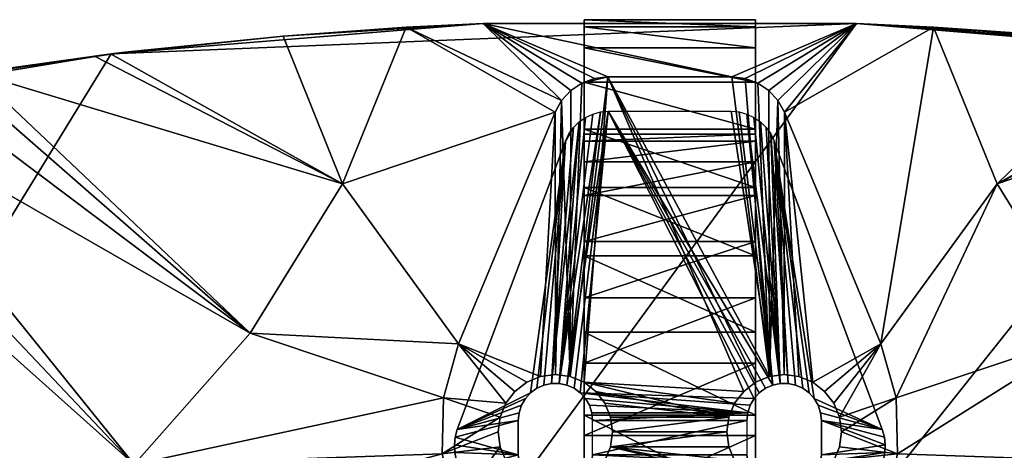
# Model space of a CAD drawing. Header units: inches. Extents: x -400 to 400, y -400 to 400.
# Tile 34 of 37: x -57 to 29, y 362 to 400. Entities that reach past the tile are written whole.
import ezdxf

# ---------------------------------------------------------------- set-up
doc = ezdxf.new("R2010")
doc.units = ezdxf.units.IN
doc.header["$MEASUREMENT"] = 0
for name, color, linetype in [('VIFS03', 118, 'Continuous'), ('VIFS05', 160, 'Continuous'), ('VIFS12', 238, 'Continuous')]:
    doc.layers.add(name, color=color, linetype=linetype)

msp = doc.modelspace()

# ---------------------------------------------------------------- meshes
at = {"layer": 'VIFS03', "color": 118}
mesh = msp.add_polyface(dxfattribs=at)
corners = [(-7.5, 389.392, 46.054), (7.5, 389.392, 46.054), (7.5, 390, 53), (-7.5, 390, 53), (-7.5, 390, 405), (7.5, 390, 405), (-7.5, 400, 53), (7.5, 400, 53), (7.5, 399.384, 45.178), (-7.5, 399.384, 45.178), (7.5, 397.553, 37.549), (-7.5, 397.553, 37.549), (7.5, 394.55, 30.3), (-7.5, 394.55, 30.3), (7.5, 390.451, 23.611), (-7.5, 390.451, 23.611), (7.5, 385.355, 17.645), (-7.5, 400, 405), (7.5, 400, 405), (7.5, 387.588, 39.319), (7.5, 384.641, 33), (-7.5, 387.588, 39.319), (-7.5, 384.641, 33), (-7.5, 380.642, 27.288)]
mesh.append_faces([[corners[k] for k in face] for face in [(0, 1, 2, 0), (0, 2, 3, 0), (4, 3, 5, 4), (5, 3, 2, 5), (6, 7, 8, 6), (6, 8, 9, 6), (9, 8, 10, 9), (9, 10, 11, 9), (11, 10, 12, 11), (11, 12, 13, 11), (13, 12, 14, 13), (13, 14, 15, 13), (15, 14, 16, 15), (6, 17, 7, 6), (7, 17, 18, 7), (18, 5, 7, 18), (7, 5, 2, 7), (7, 2, 8, 7), (8, 2, 1, 8), (8, 1, 10, 8), (10, 1, 19, 10), (10, 19, 12, 10), (12, 19, 20, 12), (12, 20, 14, 12), (4, 17, 3, 4), (3, 17, 6, 3), (3, 6, 0, 3), (0, 6, 9, 0), (0, 9, 21, 0), (21, 9, 11, 21), (21, 11, 22, 21), (22, 11, 13, 22), (15, 23, 13, 15)]], dxfattribs={"vtx3": -1, "color": 118})
mesh = msp.add_polyface(dxfattribs=at)
corners = [(-7.5, 363.681, 15.412), (7.5, 370, 18.359), (-7.5, 370, 18.359), (7.5, 375.711, 22.358), (-7.5, 375.711, 22.358), (7.5, 380.642, 27.288), (-7.5, 380.642, 27.288), (7.5, 384.641, 33), (-7.5, 384.641, 33), (7.5, 387.588, 39.319), (-7.5, 387.588, 39.319), (7.5, 389.392, 46.054), (-7.5, 389.392, 46.054), (-7.5, 390.451, 23.611), (7.5, 385.355, 17.645), (-7.5, 385.355, 17.645), (7.5, 379.389, 12.549), (-7.5, 379.389, 12.549), (7.5, 372.7, 8.45), (-7.5, 372.7, 8.45), (7.5, 365.451, 5.447), (-7.5, 365.451, 5.447), (7.5, 390.451, 23.611), (-7.5, 394.55, 30.3)]
mesh.append_faces([[corners[k] for k in face] for face in [(0, 1, 2, 0), (2, 1, 3, 2), (2, 3, 4, 2), (4, 3, 5, 4), (4, 5, 6, 4), (6, 5, 7, 6), (6, 7, 8, 6), (8, 7, 9, 8), (8, 9, 10, 8), (10, 9, 11, 10), (10, 11, 12, 10), (13, 14, 15, 13), (15, 14, 16, 15), (15, 16, 17, 15), (17, 16, 18, 17), (17, 18, 19, 17), (19, 18, 20, 19), (19, 20, 21, 19), (1, 20, 18, 1), (1, 18, 3, 1), (22, 7, 5, 22), (22, 5, 14, 22), (14, 5, 3, 14), (14, 3, 16, 14), (16, 3, 18, 16), (8, 23, 6, 8), (19, 0, 2, 19), (19, 2, 17, 19), (17, 2, 4, 17), (17, 4, 15, 17), (15, 4, 6, 15), (15, 6, 13, 15)]], dxfattribs={"vtx3": -1, "color": 118})
mesh = msp.add_polyface(dxfattribs=at)
corners = [(-7.5, 350, 13), (7.5, 350, 13), (7.5, 356.946, 13.608), (-7.5, 356.946, 13.608), (7.5, 363.681, 15.412), (-7.5, 363.681, 15.412), (7.5, 370, 18.359), (2.95, 305, 3), (2.555, 333.525, 3), (2.849, 334.237, 3), (2.95, 335, 3), (2.849, 335.763, 3), (7.5, 350, 3), (2.555, 336.475, 3), (2.086, 337.086, 3), (-0.763, 337.849, 3), (-1.475, 337.555, 3), (-7.5, 350, 3), (-2.086, 337.086, 3), (-2.555, 336.475, 3), (-2.849, 335.763, 3), (-2.95, 335, 3), (-7.5, 7.5, 3), (1.475, 337.555, 3), (0.763, 337.849, 3), (0, 337.95, 3), (2.849, 305.763, 3), (2.555, 306.475, 3), (2.086, 307.086, 3), (-2.555, 303.525, 3), (-2.086, 302.914, 3), (7.5, 7.5, 3), (-2.086, 307.086, 3), (-2.555, 306.475, 3), (-2.555, 333.525, 3), (-2.849, 305.763, 3), (-2.95, 305, 3), (2.086, 302.914, 3), (2.555, 303.525, 3), (-2.086, 332.914, 3), (-1.475, 332.445, 3), (-1.475, 307.555, 3), (-0.763, 332.151, 3), (-0.763, 307.849, 3), (-1.475, 302.445, 3), (0, 302.05, 3), (0.763, 302.151, 3), (-2.849, 334.237, 3), (0, 307.95, 3), (0, 332.05, 3), (0.763, 307.849, 3), (0.763, 332.151, 3), (1.475, 307.555, 3), (1.475, 332.445, 3), (2.086, 332.914, 3), (-7.5, 365.451, 5.447), (7.5, 365.451, 5.447), (7.5, 357.822, 3.616), (-7.5, 357.822, 3.616), (-7.5, 7.5, 13), (-7.5, 25.665, 6.75), (-7.5, 372.7, 8.45)]
mesh.append_faces([[corners[k] for k in face] for face in [(0, 1, 2, 0), (0, 2, 3, 0), (3, 2, 4, 3), (3, 4, 5, 3), (5, 4, 6, 5), (7, 8, 9, 7), (10, 11, 12, 10), (12, 11, 13, 12), (12, 13, 14, 12), (15, 16, 17, 15), (17, 16, 18, 17), (17, 18, 19, 17), (19, 20, 17, 19), (17, 20, 21, 17), (17, 21, 22, 17), (14, 23, 12, 14), (12, 23, 24, 12), (12, 24, 17, 12), (17, 24, 25, 17), (17, 25, 15, 17), (7, 26, 8, 7), (8, 26, 27, 8), (8, 27, 28, 8), (29, 30, 31, 29), (12, 7, 9, 12), (12, 9, 10, 12), (32, 33, 34, 32), (34, 33, 35, 34), (34, 35, 36, 34), (37, 38, 31, 37), (34, 39, 32, 34), (32, 39, 40, 32), (32, 40, 41, 32), (41, 40, 42, 41), (41, 42, 43, 41), (30, 44, 31, 30), (45, 46, 31, 45), (47, 34, 22, 47), (43, 42, 48, 43), (48, 42, 49, 48), (48, 49, 50, 48), (50, 49, 51, 50), (50, 51, 52, 50), (52, 51, 53, 52), (52, 53, 28, 52), (28, 53, 54, 28), (28, 54, 8, 28), (55, 56, 57, 55), (55, 57, 58, 55), (58, 57, 12, 58), (58, 12, 17, 58), (1, 31, 12, 1), (1, 12, 2, 1), (2, 12, 57, 2), (2, 57, 4, 2), (4, 57, 56, 4), (4, 56, 6, 4), (0, 59, 1, 0), (17, 60, 0, 17), (17, 0, 58, 17), (58, 0, 3, 58), (58, 3, 55, 58), (55, 3, 5, 55), (55, 5, 61, 55)]], dxfattribs={"vtx3": -1, "color": 118})
at = {"layer": 'VIFS05', "color": 160}
mesh = msp.add_polyface(dxfattribs=at)
corners = [(-9.12, 389.405, 405), (-18.58, 364.195, 405), (-9.12, 389.405, 408), (-18.58, 364.195, 408), (-7.031, 366.322, 405), (-7.371, 366.91, 408), (-7.371, 366.91, 405), (-7.825, 367.415, 408), (-7.825, 367.415, 405), (-8.375, 367.815, 408), (-8.375, 367.815, 405), (-8.996, 368.091, 408), (-8.996, 368.091, 405), (-9.66, 368.232, 408), (-9.66, 368.232, 405), (-10.34, 368.232, 408), (-10.34, 368.232, 405), (-11.004, 368.091, 408), (-11.004, 368.091, 405), (-11.625, 367.815, 408), (-11.625, 367.815, 405), (-12.175, 367.415, 408), (-12.175, 367.415, 405), (-12.629, 366.91, 408), (-12.629, 366.91, 405), (-12.969, 366.322, 408), (-12.969, 366.322, 405), (-7.36, 391.473, 405), (-7.929, 391.079, 405), (-8.822, 390.029, 405), (-8.421, 390.593, 405), (-5.375, 392, 405), (-6.064, 391.94, 405), (-6.732, 391.763, 405), (7.371, 366.91, 405), (7.031, 366.322, 405), (6.821, 365.676, 405)]
mesh.append_faces([[corners[k] for k in face] for face in [(0, 1, 2, 0), (2, 1, 3, 2), (4, 5, 6, 4), (6, 5, 7, 6), (6, 7, 8, 6), (8, 7, 9, 8), (8, 9, 10, 8), (10, 9, 11, 10), (10, 11, 12, 10), (12, 11, 13, 12), (12, 13, 14, 12), (14, 13, 15, 14), (14, 15, 16, 14), (16, 15, 17, 16), (16, 17, 18, 16), (18, 17, 19, 18), (18, 19, 20, 18), (20, 19, 21, 20), (20, 21, 22, 20), (22, 21, 23, 22), (22, 23, 24, 22), (24, 23, 25, 24), (24, 25, 26, 24), (27, 14, 28, 27), (28, 14, 16, 28), (0, 29, 30, 0), (18, 0, 16, 18), (16, 0, 30, 16), (16, 30, 28, 16), (18, 20, 0, 18), (0, 20, 22, 0), (0, 22, 1, 0), (8, 10, 31, 8), (31, 10, 12, 31), (31, 12, 32, 31), (32, 12, 14, 32), (32, 14, 33, 32), (33, 14, 27, 33), (31, 34, 8, 31), (8, 35, 36, 8), (8, 36, 6, 8)]], dxfattribs={"vtx3": -1, "color": 160})
mesh = msp.add_polyface(dxfattribs=at)
corners = [(18.58, 364.195, 405), (9.12, 389.405, 405), (18.58, 364.195, 408), (9.12, 389.405, 408), (12.629, 366.91, 405), (12.629, 366.91, 408), (12.175, 367.415, 408), (12.175, 367.415, 405), (11.625, 367.815, 408), (11.625, 367.815, 405), (11.004, 368.091, 408), (11.004, 368.091, 405), (10.34, 368.232, 408), (10.34, 368.232, 405), (9.66, 368.232, 408), (9.66, 368.232, 405), (8.996, 368.091, 408), (8.996, 368.091, 405), (8.375, 367.815, 408), (8.375, 367.815, 405), (7.825, 367.415, 408), (7.825, 367.415, 405), (7.371, 366.91, 408), (7.371, 366.91, 405), (7.031, 366.322, 408), (7.031, 366.322, 405), (7.929, 391.079, 405), (8.421, 390.593, 405), (8.822, 390.029, 405), (-5.375, 392, 405), (5.375, 392, 405), (6.064, 391.94, 405), (6.732, 391.763, 405), (7.36, 391.473, 405), (-7.825, 367.415, 405)]
mesh.append_faces([[corners[k] for k in face] for face in [(0, 1, 2, 0), (2, 1, 3, 2), (4, 5, 6, 4), (4, 6, 7, 4), (7, 6, 8, 7), (7, 8, 9, 7), (9, 8, 10, 9), (9, 10, 11, 9), (11, 10, 12, 11), (11, 12, 13, 11), (13, 12, 14, 13), (13, 14, 15, 13), (15, 14, 16, 15), (15, 16, 17, 15), (17, 16, 18, 17), (17, 18, 19, 17), (19, 18, 20, 19), (19, 20, 21, 19), (21, 20, 22, 21), (21, 22, 23, 21), (23, 22, 24, 23), (23, 24, 25, 23), (26, 27, 15, 26), (15, 27, 28, 15), (15, 28, 13, 15), (13, 28, 1, 13), (13, 1, 11, 13), (11, 1, 9, 11), (19, 29, 17, 19), (17, 29, 30, 17), (0, 4, 1, 0), (1, 4, 7, 1), (1, 7, 9, 1), (30, 31, 17, 30), (17, 31, 32, 17), (17, 32, 15, 17), (15, 32, 33, 15), (15, 33, 26, 15), (19, 21, 29, 19), (29, 21, 23, 29), (23, 25, 34, 23)]], dxfattribs={"vtx3": -1, "color": 160})
mesh = msp.add_polyface(dxfattribs=at)
corners = [(-18.791, 362.198, 405), (-18.791, 362.198, 408), (-18.834, 362.873, 408), (-18.834, 362.873, 405), (-18.763, 363.545, 408), (-18.763, 363.545, 405), (-18.58, 364.195, 408), (-18.58, 364.195, 405), (-18.479, 360.591, 405), (-18.479, 360.591, 408), (-13.25, 362, 405), (-13.25, 362, 408), (-13.179, 361.324, 408), (-13.179, 361.324, 405), (-12.969, 360.678, 408), (-12.969, 360.678, 405), (-7.031, 360.678, 405), (-6.821, 361.324, 408), (-6.821, 361.324, 405), (-6.75, 362, 408), (-6.75, 362, 405), (-13.25, 365, 405), (-13.25, 365, 408), (-6.75, 365, 405), (-6.75, 365, 408), (-6.821, 365.676, 408), (-6.821, 365.676, 405), (-7.031, 366.322, 408), (-7.031, 366.322, 405), (-7.371, 366.91, 408), (-12.969, 366.322, 405), (-12.969, 366.322, 408), (-13.179, 365.676, 408), (-13.179, 365.676, 405), (-12.175, 367.415, 405), (-12.629, 366.91, 405), (6.821, 365.676, 405), (-7.371, 366.91, 405), (6.75, 365, 405), (6.75, 362, 405)]
mesh.append_faces([[corners[k] for k in face] for face in [(0, 1, 2, 0), (0, 2, 3, 0), (3, 2, 4, 3), (3, 4, 5, 3), (5, 4, 6, 5), (5, 6, 7, 5), (8, 9, 1, 8), (8, 1, 0, 8), (10, 11, 12, 10), (10, 12, 13, 10), (13, 12, 14, 13), (13, 14, 15, 13), (16, 17, 18, 16), (18, 17, 19, 18), (18, 19, 20, 18), (10, 21, 11, 10), (11, 21, 22, 11), (23, 24, 25, 23), (23, 25, 26, 23), (26, 25, 27, 26), (26, 27, 28, 26), (28, 27, 29, 28), (30, 31, 32, 30), (30, 32, 33, 30), (33, 32, 22, 33), (33, 22, 21, 33), (7, 34, 35, 7), (7, 35, 30, 7), (0, 10, 8, 0), (8, 10, 13, 8), (30, 33, 7, 30), (7, 33, 21, 7), (7, 21, 5, 7), (5, 21, 10, 5), (5, 10, 3, 5), (3, 10, 0, 3), (26, 28, 36, 26), (37, 36, 28, 37), (26, 36, 23, 26), (23, 38, 20, 23), (20, 38, 39, 20)]], dxfattribs={"vtx3": -1, "color": 160})
mesh = msp.add_polyface(dxfattribs=at)
corners = [(18.791, 362.198, 405), (18.791, 362.198, 408), (18.479, 360.591, 408), (18.479, 360.591, 405), (18.58, 364.195, 405), (18.58, 364.195, 408), (18.763, 363.545, 408), (18.763, 363.545, 405), (18.834, 362.873, 408), (18.834, 362.873, 405), (6.75, 362, 405), (6.75, 362, 408), (6.821, 361.324, 408), (6.821, 361.324, 405), (7.031, 360.678, 408), (7.031, 360.678, 405), (12.969, 360.678, 405), (13.179, 361.324, 408), (13.179, 361.324, 405), (13.25, 362, 408), (13.25, 362, 405), (13.25, 365, 405), (13.25, 365, 408), (13.179, 365.676, 408), (13.179, 365.676, 405), (12.969, 366.322, 408), (12.969, 366.322, 405), (12.629, 366.91, 408), (12.629, 366.91, 405), (7.031, 366.322, 405), (7.031, 366.322, 408), (6.821, 365.676, 408), (6.821, 365.676, 405), (6.75, 365, 408), (6.75, 365, 405), (-6.821, 361.324, 405), (-6.75, 362, 405), (-6.75, 365, 405)]
mesh.append_faces([[corners[k] for k in face] for face in [(0, 1, 2, 0), (0, 2, 3, 0), (4, 5, 6, 4), (4, 6, 7, 4), (7, 6, 8, 7), (7, 8, 9, 7), (9, 8, 1, 9), (9, 1, 0, 9), (10, 11, 12, 10), (10, 12, 13, 10), (13, 12, 14, 13), (13, 14, 15, 13), (16, 17, 18, 16), (18, 17, 19, 18), (18, 19, 20, 18), (21, 20, 22, 21), (22, 20, 19, 22), (21, 22, 23, 21), (21, 23, 24, 21), (24, 23, 25, 24), (24, 25, 26, 24), (26, 25, 27, 26), (26, 27, 28, 26), (29, 30, 31, 29), (29, 31, 32, 29), (32, 31, 33, 32), (32, 33, 34, 32), (21, 24, 4, 21), (24, 26, 4, 24), (4, 26, 28, 4), (4, 7, 21, 4), (21, 7, 9, 21), (21, 9, 20, 21), (20, 9, 0, 20), (20, 0, 18, 20), (18, 0, 3, 18), (18, 3, 16, 18), (15, 35, 13, 15), (13, 35, 36, 13), (37, 32, 34, 37), (36, 10, 13, 36)]], dxfattribs={"vtx3": -1, "color": 160})
at = {"layer": 'VIFS12', "color": 238}
mesh = msp.add_polyface(dxfattribs=at)
corners = [(-33.792, 398.57, 408.37), (-23.061, 399.335, 405), (-28.628, 385.654, 405), (-47.654, 397.151, 412.53), (-48.835, 396.99, 412.855), (-50.241, 396.797, 413.242), (-60.745, 395.361, 416.131), (-36.685, 372.626, 405), (-62.451, 395.095, 416.567), (-46.834, 361.153, 405), (-72.836, 393.313, 418.975), (-65.845, 394.512, 417.354), (-85.034, 390.835, 420.999), (-82.222, 391.458, 420.674), (-58.781, 351.568, 405), (-81.033, 391.693, 420.458), (-76.584, 392.572, 419.653), (-90.854, 389.545, 421.673), (-72.181, 344.147, 405), (-92.301, 389.192, 421.731), (-86.645, 339.106, 405), (-99.023, 387.549, 422), (-112.598, 383.479, 422), (-114.243, 330.83, 405), (-18.462, 371.692, 405), (-19.778, 366.971, 408), (-19.778, 366.971, 405), (-19.907, 362.071, 408), (-19.907, 362.071, 405), (-18.84, 357.287, 408), (-18.84, 357.287, 405), (-215.111, 276.093, 405), (-16.641, 352.906, 405), (16.315, 399.667, 430), (-48.838, 397.007, 430), (-376.186, -135.956, 430), (48.838, 397.007, 430), (112.693, 383.797, 430), (-81.035, 391.706, 430), (-112.693, 383.797, 430), (-16.315, 399.667, 430), (-16.315, 399.667, 405)]
mesh.append_faces([[corners[k] for k in face] for face in [(0, 1, 2, 0), (3, 0, 4, 3), (4, 0, 2, 4), (4, 2, 5, 4), (5, 2, 6, 5), (6, 2, 7, 6), (6, 7, 8, 6), (9, 10, 7, 9), (7, 10, 11, 7), (7, 11, 8, 7), (12, 13, 14, 12), (14, 13, 15, 14), (14, 15, 9, 14), (9, 15, 16, 9), (9, 16, 10, 9), (12, 14, 17, 12), (17, 14, 18, 17), (17, 18, 19, 17), (19, 18, 20, 19), (19, 20, 21, 19), (21, 20, 22, 21), (22, 20, 23, 22), (24, 25, 26, 24), (26, 25, 27, 26), (26, 27, 28, 26), (28, 27, 29, 28), (28, 29, 30, 28), (20, 18, 30, 20), (30, 18, 14, 30), (30, 14, 28, 30), (28, 14, 9, 28), (28, 9, 26, 28), (26, 9, 7, 26), (26, 7, 24, 26), (24, 7, 2, 24), (31, 30, 32, 31), (33, 34, 35, 33), (33, 35, 36, 33), (36, 35, 37, 36), (16, 15, 38, 16), (38, 15, 13, 38), (38, 13, 12, 38), (12, 17, 38, 12), (38, 17, 19, 38), (38, 19, 39, 38), (39, 19, 21, 39), (39, 21, 22, 39), (3, 4, 34, 3), (34, 4, 5, 34), (34, 5, 6, 34), (6, 8, 34, 6), (34, 8, 11, 34), (34, 11, 38, 34), (38, 11, 10, 38), (38, 10, 16, 38), (3, 34, 0, 3), (0, 34, 40, 0), (0, 40, 1, 0), (1, 40, 41, 1)]], dxfattribs={"vtx3": -1, "color": 238})
mesh = msp.add_polyface(dxfattribs=at)
corners = [(-10.032, 391.923, 408), (-10.032, 391.923, 405), (-9.457, 392.946, 405), (-9.457, 392.946, 408), (-8.659, 393.806, 405), (-8.659, 393.806, 408), (-7.683, 394.457, 405), (-7.683, 394.457, 408), (-6.582, 394.862, 405), (-6.582, 394.862, 408), (-5.417, 395, 405), (-5.417, 395, 408), (-11.294, 368.83, 423.5), (-10, 369, 408), (-10, 369, 423.5), (-8.706, 368.83, 408), (-8.706, 368.83, 423.5), (-7.5, 368.33, 408), (-7.5, 368.33, 423.5), (-6.464, 367.536, 408), (-6.464, 367.536, 423.5), (-5.67, 366.5, 408), (-5.67, 366.5, 423.5), (-5.17, 365.294, 408), (-14.33, 366.5, 423.5), (-14.33, 366.5, 408), (-13.536, 367.536, 408), (-13.536, 367.536, 423.5), (-12.5, 368.33, 408), (-12.5, 368.33, 423.5), (-11.294, 368.83, 408), (-18.462, 371.692, 408), (-19.778, 366.971, 408), (-14.83, 365.294, 408), (6.464, 367.536, 408), (5.17, 365.294, 408), (-18.462, 371.692, 405), (-16.315, 399.667, 405), (16.315, 399.667, 405), (5.417, 395, 405), (-28.628, 385.654, 405), (-23.061, 399.335, 405), (-16.315, 399.667, 430), (-48.838, 397.007, 430), (16.315, 399.667, 430)]
mesh.append_faces([[corners[k] for k in face] for face in [(0, 1, 2, 0), (0, 2, 3, 0), (3, 2, 4, 3), (3, 4, 5, 3), (5, 4, 6, 5), (5, 6, 7, 5), (7, 6, 8, 7), (7, 8, 9, 7), (9, 8, 10, 9), (9, 10, 11, 9), (12, 13, 14, 12), (14, 13, 15, 14), (14, 15, 16, 14), (16, 15, 17, 16), (16, 17, 18, 16), (18, 17, 19, 18), (18, 19, 20, 18), (20, 19, 21, 20), (20, 21, 22, 20), (22, 21, 23, 22), (24, 25, 26, 24), (24, 26, 27, 24), (27, 26, 28, 27), (27, 28, 29, 27), (29, 28, 30, 29), (29, 30, 12, 29), (12, 30, 13, 12), (7, 9, 11, 7), (5, 15, 3, 5), (3, 15, 13, 3), (3, 13, 0, 3), (0, 13, 30, 0), (0, 30, 31, 0), (31, 30, 28, 31), (28, 26, 31, 28), (31, 26, 25, 31), (31, 25, 32, 31), (32, 25, 33, 32), (5, 7, 15, 5), (15, 7, 11, 15), (15, 11, 17, 15), (17, 11, 34, 17), (17, 35, 19, 17), (19, 35, 21, 19), (36, 31, 32, 36), (1, 0, 36, 1), (36, 0, 31, 36), (37, 38, 39, 37), (39, 10, 37, 39), (37, 10, 8, 37), (37, 8, 6, 37), (36, 40, 1, 36), (1, 40, 41, 1), (1, 41, 2, 1), (2, 41, 37, 2), (2, 37, 4, 2), (4, 37, 6, 4), (42, 43, 44, 42), (37, 42, 44, 37)]], dxfattribs={"vtx3": -1, "color": 238})
mesh = msp.add_polyface(dxfattribs=at)
corners = [(10.032, 391.923, 405), (10.032, 391.923, 408), (9.457, 392.946, 408), (9.457, 392.946, 405), (8.659, 393.806, 408), (8.659, 393.806, 405), (7.683, 394.457, 408), (7.683, 394.457, 405), (6.582, 394.862, 408), (6.582, 394.862, 405), (5.417, 395, 408), (5.417, 395, 405), (18.462, 371.692, 408), (18.462, 371.692, 405), (14.83, 365.294, 408), (14.83, 365.294, 423.5), (14.33, 366.5, 423.5), (14.33, 366.5, 408), (13.536, 367.536, 423.5), (13.536, 367.536, 408), (12.5, 368.33, 423.5), (12.5, 368.33, 408), (11.294, 368.83, 423.5), (11.294, 368.83, 408), (10, 369, 423.5), (10, 369, 408), (8.706, 368.83, 423.5), (8.706, 368.83, 408), (7.5, 368.33, 423.5), (7.5, 368.33, 408), (6.464, 367.536, 423.5), (6.464, 367.536, 408), (5.67, 366.5, 423.5), (5.67, 366.5, 408), (5.17, 365.294, 423.5), (5.17, 365.294, 408), (5, 364, 423.5), (5, 364, 408), (-5.417, 395, 408), (19.778, 366.971, 408), (15, 364, 408), (-5.17, 365.294, 408), (-5.67, 366.5, 408), (-7.5, 368.33, 408), (16.315, 399.667, 405), (-16.315, 399.667, 405), (16.315, 399.667, 430)]
mesh.append_faces([[corners[k] for k in face] for face in [(0, 1, 2, 0), (0, 2, 3, 0), (3, 2, 4, 3), (3, 4, 5, 3), (5, 4, 6, 5), (5, 6, 7, 5), (7, 6, 8, 7), (7, 8, 9, 7), (9, 8, 10, 9), (9, 10, 11, 9), (1, 0, 12, 1), (12, 0, 13, 12), (14, 15, 16, 14), (14, 16, 17, 14), (17, 16, 18, 17), (17, 18, 19, 17), (19, 18, 20, 19), (19, 20, 21, 19), (21, 20, 22, 21), (21, 22, 23, 21), (23, 22, 24, 23), (23, 24, 25, 23), (25, 24, 26, 25), (25, 26, 27, 25), (27, 26, 28, 27), (27, 28, 29, 27), (29, 28, 30, 29), (29, 30, 31, 29), (31, 30, 32, 31), (31, 32, 33, 31), (33, 32, 34, 33), (33, 34, 35, 33), (35, 34, 36, 35), (35, 36, 37, 35), (19, 21, 12, 19), (12, 21, 1, 12), (10, 8, 27, 10), (27, 8, 6, 27), (10, 27, 38, 10), (38, 27, 29, 38), (38, 29, 31, 38), (39, 40, 14, 39), (12, 14, 17, 12), (12, 17, 19, 12), (21, 23, 1, 21), (1, 23, 25, 1), (1, 25, 2, 1), (2, 25, 27, 2), (2, 27, 4, 2), (4, 27, 6, 4), (35, 41, 42, 35), (31, 33, 43, 31), (43, 33, 35, 43), (5, 7, 44, 5), (44, 7, 9, 44), (44, 9, 11, 44), (44, 0, 3, 44), (44, 3, 5, 44), (45, 46, 44, 45)]], dxfattribs={"vtx3": -1, "color": 238})
mesh = msp.add_polyface(dxfattribs=at)
corners = [(112.598, 383.479, 422), (130.564, 378.091, 422), (114.243, 330.83, 405), (99.023, 387.549, 422), (86.645, 339.106, 405), (96.552, 388.172, 421.97), (72.181, 344.147, 405), (81.685, 391.571, 420.592), (85.048, 390.836, 421.012), (58.781, 351.568, 405), (89.165, 389.935, 421.527), (92.29, 389.19, 421.714), (66.219, 394.481, 417.492), (74.053, 393.085, 419.225), (46.834, 361.153, 405), (76.654, 392.569, 419.691), (81.034, 391.7, 420.475), (48.837, 396.998, 412.865), (28.628, 385.654, 405), (41.188, 397.874, 410.623), (23.061, 399.335, 405), (32.274, 398.696, 407.9), (66.11, 394.498, 417.464), (36.685, 372.626, 405), (58.146, 395.751, 415.451), (50.539, 396.787, 413.351), (49.808, 396.887, 413.149), (19.778, 366.971, 408), (14.83, 365.294, 408), (18.462, 371.692, 408), (19.778, 366.971, 405), (18.462, 371.692, 405), (19.907, 362.071, 405), (10.032, 391.923, 405), (16.315, 399.667, 405), (48.838, 397.007, 430), (112.693, 383.797, 430), (81.035, 391.706, 430), (16.315, 399.667, 430), (143.601, 373.335, 430), (173.553, 360.388, 430), (161.22, 366.071, 422), (143.48, 373.027, 422)]
mesh.append_faces([[corners[k] for k in face] for face in [(0, 1, 2, 0), (3, 4, 5, 3), (5, 4, 6, 5), (7, 8, 9, 7), (9, 8, 10, 9), (6, 10, 11, 6), (6, 11, 5, 6), (12, 13, 14, 12), (14, 13, 15, 14), (14, 15, 9, 14), (9, 15, 16, 9), (9, 16, 7, 9), (17, 18, 19, 17), (19, 18, 20, 19), (19, 20, 21, 19), (12, 14, 22, 12), (22, 14, 23, 22), (22, 23, 24, 22), (24, 23, 18, 24), (24, 18, 25, 24), (25, 18, 17, 25), (25, 17, 26, 25), (27, 28, 29, 27), (30, 27, 29, 30), (30, 29, 31, 30), (23, 32, 30, 23), (23, 30, 18, 23), (18, 30, 31, 18), (18, 31, 20, 18), (20, 31, 33, 20), (20, 33, 34, 20), (35, 36, 37, 35), (16, 15, 37, 16), (37, 15, 13, 37), (37, 13, 35, 37), (35, 13, 12, 35), (12, 22, 35, 12), (35, 22, 24, 35), (35, 24, 25, 35), (25, 26, 35, 25), (35, 26, 17, 35), (35, 17, 38, 35), (38, 17, 19, 38), (38, 19, 21, 38), (37, 36, 3, 37), (3, 5, 37, 3), (37, 5, 11, 37), (37, 11, 10, 37), (10, 8, 37, 10), (37, 8, 7, 37), (37, 7, 16, 37), (39, 1, 36, 39), (36, 1, 0, 36), (36, 0, 3, 36), (40, 41, 39, 40), (39, 41, 42, 39), (39, 42, 1, 39), (34, 38, 21, 34), (34, 21, 20, 34)]], dxfattribs={"vtx3": -1, "color": 238})
mesh = msp.add_polyface(dxfattribs=at)
corners = [(-276.093, 215.111, 405), (-315.535, 245.841, 422), (-302.06, 261.741, 422), (-294.245, 270.961, 422), (-257.464, 237.091, 405), (-279.718, 285.488, 422), (-237.091, 257.464, 405), (-270.961, 294.245, 422), (-255.516, 307.335, 422), (-215.111, 276.093, 405), (-245.841, 315.535, 422), (-229.613, 327.137, 422), (-191.673, 292.851, 405), (-219.054, 334.687, 422), (-202.184, 344.762, 422), (-166.936, 307.624, 405), (-190.784, 351.57, 422), (-173.409, 360.093, 422), (-141.067, 320.312, 405), (-161.22, 366.071, 422), (-143.48, 373.027, 422), (-114.243, 330.83, 405), (-112.598, 383.479, 422), (-130.564, 378.091, 422), (-16.641, 352.906, 405), (-292.851, 191.673, 405), (-86.645, 339.106, 405), (-18.84, 357.287, 405), (-202.351, 345.042, 430), (-229.802, 327.401, 430), (-255.723, 307.58, 430), (-48.838, 397.007, 430), (-81.035, 391.706, 430), (-376.186, -135.956, 430), (-279.943, 285.713, 430), (-302.3, 261.944, 430), (-143.601, 373.335, 430), (-173.553, 360.388, 430), (-322.391, 236.251, 422), (-322.645, 236.432, 430), (-112.693, 383.797, 430)]
mesh.append_faces([[corners[k] for k in face] for face in [(0, 1, 2, 0), (2, 3, 4, 2), (4, 3, 5, 4), (4, 5, 6, 4), (5, 7, 6, 5), (6, 7, 8, 6), (6, 8, 9, 6), (8, 10, 9, 8), (9, 10, 11, 9), (9, 11, 12, 9), (11, 13, 12, 11), (12, 13, 14, 12), (12, 14, 15, 12), (14, 16, 15, 14), (15, 16, 17, 15), (15, 17, 18, 15), (17, 19, 18, 17), (18, 19, 20, 18), (18, 20, 21, 18), (22, 21, 23, 22), (23, 21, 20, 23), (24, 25, 0, 24), (24, 0, 4, 24), (18, 21, 15, 18), (15, 21, 12, 15), (21, 26, 12, 21), (12, 26, 27, 12), (12, 27, 9, 12), (9, 24, 6, 9), (6, 24, 4, 6), (28, 29, 30, 28), (31, 32, 33, 31), (34, 35, 30, 34), (28, 36, 37, 28), (38, 39, 1, 38), (1, 39, 35, 1), (1, 35, 2, 1), (2, 35, 3, 2), (3, 35, 34, 3), (3, 34, 5, 3), (5, 34, 7, 5), (7, 34, 30, 7), (7, 30, 8, 7), (8, 30, 10, 8), (10, 30, 29, 10), (10, 29, 11, 10), (11, 29, 13, 11), (13, 29, 28, 13), (13, 28, 14, 13), (14, 28, 16, 14), (16, 28, 37, 16), (16, 37, 17, 16), (17, 37, 19, 17), (19, 37, 36, 19), (19, 36, 20, 19), (20, 36, 23, 20), (23, 36, 40, 23), (23, 40, 22, 23)]], dxfattribs={"vtx3": -1, "color": 238})
mesh = msp.add_polyface(dxfattribs=at)
corners = [(-339.106, 86.645, 405), (-381.135, 120.413, 422), (-330.83, 114.243, 405), (-378.091, 130.564, 422), (-370.048, 151.077, 422), (-320.312, 141.067, 405), (-366.071, 161.22, 422), (-356.499, 180.735, 422), (-307.624, 166.936, 405), (-351.57, 190.784, 422), (-340.578, 209.189, 422), (-292.851, 191.673, 405), (-334.687, 219.054, 422), (-322.391, 236.251, 422), (-276.093, 215.111, 405), (-315.535, 245.841, 422), (-302.06, 261.741, 422), (-257.464, 237.091, 405), (-344, 0, 408), (-360.464, 6.464, 408), (-359.67, 7.5, 408), (-344.601, 4.865, 408), (-359.17, 8.706, 408), (-346.366, 9.437, 408), (-359, 10, 408), (-349.192, 13.443, 408), (-344, 0, 405), (-344.601, 4.865, 405), (-346.366, 9.437, 405), (-349.192, 13.443, 405), (-352.906, 16.641, 408), (-352.906, 16.641, 405), (-16.641, 352.906, 405), (-9.437, 346.366, 405), (-4.865, 344.601, 405), (-4.865, -344.601, 405), (-9.437, -346.366, 405), (-292.851, -191.673, 405), (-346.366, -9.437, 405), (-344.601, -4.865, 405), (-357.287, 18.84, 405), (-13.443, 349.192, 405), (-344.147, 72.181, 405), (-351.568, 58.781, 405), (-376.186, -135.956, 430), (370.328, 151.187, 430), (356.772, 180.869, 430), (-302.3, 261.944, 430), (-322.645, 236.432, 430), (-81.035, 391.706, 430), (-112.693, 383.797, 430), (-143.601, 373.335, 430), (340.843, 209.347, 430), (322.645, 236.432, 430), (302.3, 261.944, 430), (-255.723, 307.58, 430), (-202.351, 345.042, 430), (-340.843, 209.347, 430), (-356.772, 180.869, 430)]
mesh.append_faces([[corners[k] for k in face] for face in [(0, 1, 2, 0), (2, 3, 4, 2), (2, 4, 5, 2), (5, 6, 7, 5), (5, 7, 8, 5), (7, 9, 8, 7), (8, 9, 10, 8), (8, 10, 11, 8), (10, 12, 11, 10), (11, 12, 13, 11), (11, 13, 14, 11), (13, 15, 14, 13), (14, 16, 17, 14), (18, 19, 20, 18), (18, 20, 21, 18), (21, 20, 22, 21), (21, 22, 23, 21), (23, 24, 25, 23), (26, 18, 21, 26), (26, 21, 27, 26), (27, 21, 23, 27), (27, 23, 28, 27), (28, 23, 25, 28), (28, 25, 29, 28), (29, 25, 30, 29), (29, 30, 31, 29), (8, 11, 32, 8), (26, 27, 33, 26), (33, 27, 28, 33), (33, 28, 29, 33), (34, 35, 33, 34), (33, 36, 37, 33), (33, 38, 39, 33), (33, 39, 26, 33), (40, 8, 31, 40), (31, 8, 32, 31), (31, 32, 29, 31), (29, 32, 41, 29), (29, 41, 33, 29), (2, 5, 0, 2), (0, 5, 8, 0), (0, 8, 42, 0), (42, 8, 40, 42), (42, 40, 43, 42), (44, 45, 46, 44), (47, 48, 44, 47), (44, 49, 50, 44), (44, 50, 51, 44), (44, 52, 53, 44), (44, 53, 54, 44), (55, 47, 44, 55), (55, 44, 56, 55), (56, 44, 51, 56), (57, 44, 48, 57), (9, 58, 57, 9), (9, 57, 10, 9), (10, 57, 12, 10), (12, 57, 48, 12), (12, 48, 13, 12)]], dxfattribs={"vtx3": -1, "color": 238})
mesh = msp.add_polyface(dxfattribs=at)
corners = [(86.645, 339.106, 405), (99.023, 387.549, 422), (112.598, 383.479, 422), (114.243, 330.83, 405), (130.564, 378.091, 422), (143.48, 373.027, 422), (161.22, 366.071, 422), (141.067, 320.312, 405), (58.781, 351.568, 405), (89.165, 389.935, 421.527), (72.181, 344.147, 405), (8.706, 359.17, 408), (10, 359, 423.5), (10, 359, 408), (11.294, 359.17, 423.5), (11.294, 359.17, 408), (12.5, 359.67, 423.5), (12.5, 359.67, 408), (13.536, 360.464, 423.5), (13.536, 360.464, 408), (14.33, 361.5, 423.5), (14.33, 361.5, 408), (14.83, 362.706, 423.5), (14.83, 362.706, 408), (15, 364, 423.5), (15, 364, 408), (14.83, 365.294, 423.5), (14.83, 365.294, 408), (5, 364, 408), (5, 364, 423.5), (5.17, 362.706, 423.5), (5.17, 362.706, 408), (5.67, 361.5, 423.5), (5.67, 361.5, 408), (6.464, 360.464, 423.5), (6.464, 360.464, 408), (7.5, 359.67, 423.5), (7.5, 359.67, 408), (8.706, 359.17, 423.5), (9.437, 346.366, 408), (13.443, 349.192, 408), (16.641, 352.906, 408), (18.84, 357.287, 408), (-5.17, 362.706, 408), (19.907, 362.071, 408), (19.778, 366.971, 408), (-6.464, 360.464, 408), (-5.67, 361.5, 408), (-5, 364, 408), (5.17, 365.294, 408), (16.641, 352.906, 405), (18.84, 357.287, 405), (19.907, 362.071, 405), (19.778, 366.971, 405), (46.834, 361.153, 405), (36.685, 372.626, 405), (173.553, 360.388, 430), (143.601, 373.335, 430), (202.351, 345.042, 430), (190.784, 351.57, 422), (173.409, 360.093, 422)]
mesh.append_faces([[corners[k] for k in face] for face in [(0, 1, 2, 0), (3, 4, 5, 3), (5, 6, 7, 5), (8, 9, 10, 8), (11, 12, 13, 11), (13, 12, 14, 13), (13, 14, 15, 13), (15, 14, 16, 15), (15, 16, 17, 15), (17, 16, 18, 17), (17, 18, 19, 17), (19, 18, 20, 19), (19, 20, 21, 19), (21, 20, 22, 21), (21, 22, 23, 21), (23, 22, 24, 23), (23, 24, 25, 23), (25, 24, 26, 25), (25, 26, 27, 25), (28, 29, 30, 28), (28, 30, 31, 28), (31, 30, 32, 31), (31, 32, 33, 31), (33, 32, 34, 33), (33, 34, 35, 33), (35, 34, 36, 35), (35, 36, 37, 35), (37, 36, 38, 37), (37, 38, 11, 37), (11, 38, 12, 11), (39, 11, 13, 39), (40, 13, 15, 40), (41, 15, 17, 41), (41, 17, 42, 41), (35, 37, 43, 35), (17, 19, 42, 17), (42, 19, 21, 42), (42, 21, 44, 42), (21, 23, 44, 21), (44, 23, 25, 44), (44, 25, 45, 44), (35, 43, 33, 35), (37, 46, 47, 37), (37, 47, 43, 37), (48, 49, 28, 48), (43, 28, 31, 43), (43, 31, 33, 43), (50, 41, 42, 50), (50, 42, 51, 50), (51, 42, 44, 51), (51, 44, 52, 51), (52, 44, 45, 52), (52, 45, 53, 52), (8, 51, 54, 8), (54, 51, 52, 54), (54, 52, 55, 54), (56, 57, 58, 56), (56, 59, 60, 56), (56, 60, 6, 56)]], dxfattribs={"vtx3": -1, "color": 238})
mesh = msp.add_polyface(dxfattribs=at)
corners = [(86.645, 339.106, 405), (112.598, 383.479, 422), (114.243, 330.83, 405), (143.48, 373.027, 422), (141.067, 320.312, 405), (161.22, 366.071, 422), (173.409, 360.093, 422), (166.936, 307.624, 405), (190.784, 351.57, 422), (202.184, 344.762, 422), (191.673, 292.851, 405), (219.054, 334.687, 422), (229.613, 327.137, 422), (215.111, 276.093, 405), (0, 344, 408), (7.5, 359.67, 408), (4.865, 344.601, 408), (8.706, 359.17, 408), (9.437, 346.366, 408), (10, 359, 408), (13.443, 349.192, 408), (11.294, 359.17, 408), (16.641, 352.906, 408), (-6.464, 360.464, 408), (-4.865, 344.601, 405), (0, 344, 405), (4.865, 344.601, 405), (9.437, 346.366, 405), (13.443, 349.192, 405), (16.641, 352.906, 405), (4.865, -344.601, 405), (0, -344, 405), (344, 0, 405), (344.601, -4.865, 405), (292.851, -191.673, 405), (58.781, 351.568, 405), (72.181, 344.147, 405), (18.84, 357.287, 405), (292.851, 191.673, 405), (357.287, 18.84, 405), (352.906, 16.641, 405), (349.192, 13.443, 405), (346.366, 9.437, 405), (344.601, 4.865, 405), (143.601, 373.335, 430), (112.693, 383.797, 430), (-376.186, -135.956, 430), (389.971, 89.008, 430), (370.328, 151.187, 430), (395.929, 56.926, 430), (399.251, 24.465, 430), (356.772, 180.869, 430), (340.843, 209.347, 430), (202.351, 345.042, 430), (229.802, 327.401, 430), (302.3, 261.944, 430), (173.553, 360.388, 430)]
mesh.append_faces([[corners[k] for k in face] for face in [(0, 1, 2, 0), (2, 3, 4, 2), (4, 5, 6, 4), (4, 6, 7, 4), (6, 8, 7, 6), (7, 8, 9, 7), (7, 9, 10, 7), (9, 11, 10, 9), (10, 11, 12, 10), (10, 12, 13, 10), (14, 15, 16, 14), (16, 15, 17, 16), (16, 17, 18, 16), (18, 19, 20, 18), (20, 21, 22, 20), (14, 23, 15, 14), (24, 14, 25, 24), (25, 14, 16, 25), (25, 16, 26, 25), (26, 16, 18, 26), (26, 18, 27, 26), (27, 18, 20, 27), (27, 20, 28, 27), (28, 20, 22, 28), (28, 22, 29, 28), (26, 27, 30, 26), (26, 30, 25, 26), (25, 31, 24, 25), (27, 32, 33, 27), (27, 33, 34, 27), (35, 36, 37, 35), (37, 36, 10, 37), (37, 10, 29, 37), (29, 10, 13, 29), (29, 13, 38, 29), (29, 39, 40, 29), (29, 40, 28, 29), (28, 40, 41, 28), (28, 41, 27, 28), (27, 41, 42, 27), (27, 42, 43, 27), (4, 7, 2, 4), (2, 7, 10, 2), (2, 10, 0, 2), (0, 10, 36, 0), (44, 45, 46, 44), (47, 48, 46, 47), (47, 46, 49, 47), (49, 46, 50, 49), (51, 52, 46, 51), (53, 44, 46, 53), (53, 46, 54, 53), (54, 46, 55, 54), (53, 8, 56, 53), (54, 11, 53, 54), (53, 11, 9, 53), (53, 9, 8, 53), (54, 12, 11, 54)]], dxfattribs={"vtx3": -1, "color": 238})
mesh = msp.add_polyface(dxfattribs=at)
corners = [(-5.67, 366.5, 423.5), (-5.17, 365.294, 408), (-5.17, 365.294, 423.5), (-5, 364, 408), (-5, 364, 423.5), (-5.17, 362.706, 408), (-5.17, 362.706, 423.5), (-5.67, 361.5, 408), (-5.67, 361.5, 423.5), (-6.464, 360.464, 408), (-6.464, 360.464, 423.5), (-7.5, 359.67, 408), (-7.5, 359.67, 423.5), (-8.706, 359.17, 408), (-8.706, 359.17, 423.5), (-10, 359, 408), (-10, 359, 423.5), (-11.294, 359.17, 408), (-11.294, 359.17, 423.5), (-12.5, 359.67, 408), (-12.5, 359.67, 423.5), (-13.536, 360.464, 408), (-13.536, 360.464, 423.5), (-14.33, 361.5, 408), (-14.33, 361.5, 423.5), (-14.83, 362.706, 408), (-14.83, 362.706, 423.5), (-15, 364, 408), (-15, 364, 423.5), (-14.83, 365.294, 408), (-14.83, 365.294, 423.5), (-14.33, 366.5, 408), (-14.33, 366.5, 423.5), (-18.84, 357.287, 408), (-19.907, 362.071, 408), (-19.778, 366.971, 408), (-16.641, 352.906, 408), (-13.443, 349.192, 408), (-9.437, 346.366, 408), (-4.865, 344.601, 408), (0, 344, 408), (5.17, 365.294, 408), (5, 364, 408), (-18.84, 357.287, 405), (-16.641, 352.906, 405), (-13.443, 349.192, 405), (-9.437, 346.366, 405), (-4.865, 344.601, 405)]
mesh.append_faces([[corners[k] for k in face] for face in [(0, 1, 2, 0), (2, 1, 3, 2), (2, 3, 4, 2), (4, 3, 5, 4), (4, 5, 6, 4), (6, 5, 7, 6), (6, 7, 8, 6), (8, 7, 9, 8), (8, 9, 10, 8), (10, 9, 11, 10), (10, 11, 12, 10), (12, 11, 13, 12), (12, 13, 14, 12), (14, 13, 15, 14), (14, 15, 16, 14), (16, 15, 17, 16), (16, 17, 18, 16), (18, 17, 19, 18), (18, 19, 20, 18), (20, 19, 21, 20), (20, 21, 22, 20), (22, 21, 23, 22), (22, 23, 24, 22), (24, 23, 25, 24), (24, 25, 26, 24), (26, 25, 27, 26), (26, 27, 28, 26), (28, 27, 29, 28), (28, 29, 30, 28), (30, 29, 31, 30), (30, 31, 32, 30), (33, 34, 25, 33), (35, 29, 34, 35), (34, 29, 27, 34), (34, 27, 25, 34), (25, 23, 33, 25), (33, 23, 21, 33), (33, 21, 36, 33), (36, 21, 19, 36), (36, 19, 37, 36), (37, 19, 17, 37), (37, 17, 38, 37), (38, 17, 15, 38), (38, 15, 39, 38), (39, 15, 13, 39), (39, 13, 40, 39), (13, 11, 40, 13), (40, 11, 9, 40), (1, 41, 3, 1), (3, 42, 5, 3), (43, 33, 36, 43), (43, 36, 44, 43), (44, 36, 37, 44), (44, 37, 45, 44), (45, 37, 38, 45), (45, 38, 46, 45), (46, 38, 39, 46), (46, 39, 47, 46), (47, 39, 40, 47)]], dxfattribs={"vtx3": -1, "color": 238})

doc.saveas('drawing.dxf')
